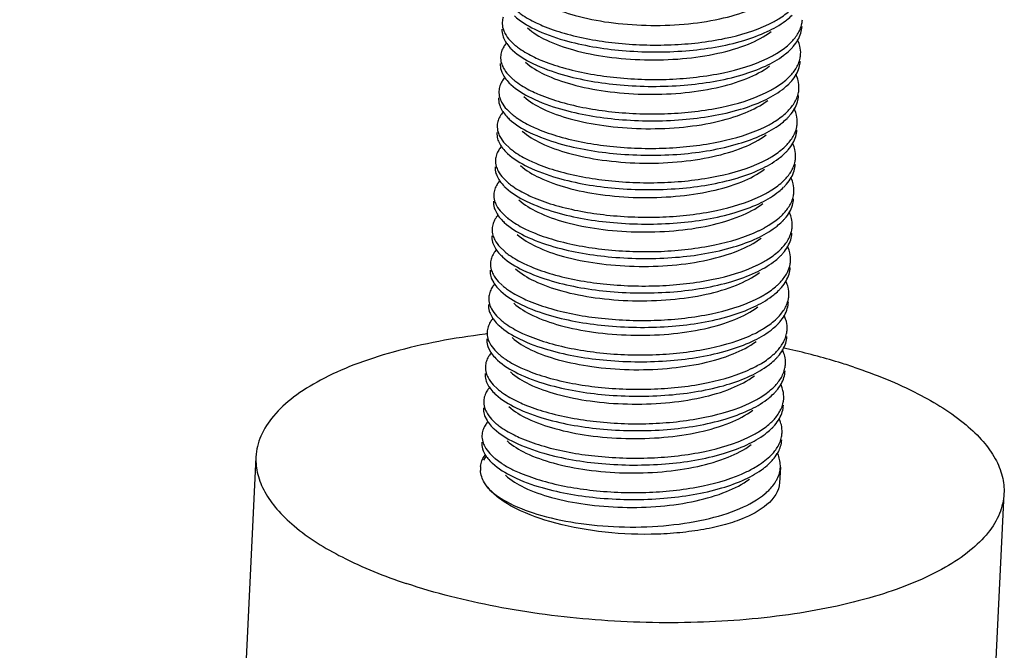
# Model space of a CAD drawing. Header units: millimetres. Extents: x -24622 to 2009, y -1603 to 2074.
# Tile 101 of 256: x -1471 to -1458, y 1055 to 1063. Entities that reach past the tile are written whole.
import ezdxf

# ---------------------------------------------------------------- set-up
doc = ezdxf.new("R2010")
doc.units = ezdxf.units.MM
doc.layers.add('02___PRT_ALL_AXES', color=7, linetype='Continuous')

msp = doc.modelspace()

# ---------------------------------------------------------------- linework, layer by layer
at = {"color": 7, "linetype": 'Continuous'}
for p, q in [((-1464.636, 1063.033), (-1464.609, 1062.979)), ((-1464.548, 1062.998), (-1464.489, 1062.941)), ((-1460.688, 1062.955), (-1460.709, 1063.007)), ((-1464.658, 1062.573), (-1464.631, 1062.519)), ((-1460.711, 1062.496), (-1460.731, 1062.548)), ((-1464.57, 1062.538), (-1464.511, 1062.481)), ((-1464.681, 1062.113), (-1464.654, 1062.06)), ((-1464.593, 1062.078), (-1464.534, 1062.022)), ((-1460.733, 1062.036), (-1460.754, 1062.088)), ((-1464.704, 1061.654), (-1464.676, 1061.6)), ((-1460.756, 1061.577), (-1460.776, 1061.628)), ((-1464.615, 1061.619), (-1464.556, 1061.562)), ((-1464.726, 1061.194), (-1464.699, 1061.141)), ((-1464.638, 1061.159), (-1464.579, 1061.103)), ((-1460.778, 1061.117), (-1460.799, 1061.169)), ((-1464.749, 1060.734), (-1464.721, 1060.681)), ((-1460.801, 1060.657), (-1460.822, 1060.709)), ((-1464.66, 1060.699), (-1464.601, 1060.643)), ((-1464.771, 1060.275), (-1464.744, 1060.221)), ((-1464.683, 1060.24), (-1464.624, 1060.183)), ((-1460.823, 1060.198), (-1460.844, 1060.249)), ((-1464.794, 1059.815), (-1464.766, 1059.762)), ((-1460.846, 1059.738), (-1460.867, 1059.79)), ((-1464.705, 1059.78), (-1464.647, 1059.724)), ((-1464.816, 1059.356), (-1464.789, 1059.302)), ((-1464.728, 1059.321), (-1464.669, 1059.264)), ((-1460.869, 1059.278), (-1460.889, 1059.33)), ((-1464.839, 1058.896), (-1464.811, 1058.842)), ((-1460.891, 1058.819), (-1460.912, 1058.87)), ((-1464.751, 1058.861), (-1464.692, 1058.804)), ((-1464.861, 1058.436), (-1464.834, 1058.383)), ((-1464.773, 1058.401), (-1464.714, 1058.345)), ((-1460.914, 1058.359), (-1460.934, 1058.411)), ((-1464.884, 1057.977), (-1464.856, 1057.923)), ((-1460.936, 1057.9), (-1460.957, 1057.951)), ((-1464.796, 1057.942), (-1464.737, 1057.885)), ((-1464.906, 1057.517), (-1464.879, 1057.464)), ((-1464.881, 1057.43), (-1464.904, 1057.396)), ((-1464.818, 1057.482), (-1464.759, 1057.425)), ((-1464.747, 1057.415), (-1464.668, 1057.357))]:
    msp.add_line(p, q, dxfattribs=at)
for centre, radius, start, end in [((-1461.793, 1064.673), 1.617, 295.6486, 298.4696), ((-1461.015, 1063.293), 0.37, 349.088, 357.1835), ((-1464.281, 1062.695), 0.414, 139.821, 144.6456), ((-1461.342, 1063.515), 0.77, 312.0888, 315.9431), ((-1464.051, 1063.37), 0.684, 224.8372, 227.3741), ((-1463.961, 1063.558), 0.812, 229.4182, 230.5251), ((-1461.318, 1063.394), 0.73, 314.6681, 316.2816), ((-1461.038, 1062.833), 0.37, 349.088, 357.1835), ((-1461.815, 1064.213), 1.617, 295.6486, 298.4696), ((-1464.303, 1062.235), 0.414, 139.821, 144.6456), ((-1464.073, 1062.911), 0.684, 224.8372, 227.3741), ((-1463.983, 1063.098), 0.812, 229.4182, 230.5251), ((-1461.365, 1063.055), 0.77, 312.0888, 315.9431), ((-1461.341, 1062.935), 0.73, 314.6681, 316.2816), ((-1461.838, 1063.754), 1.617, 295.6486, 298.4696), ((-1461.06, 1062.374), 0.37, 349.088, 357.1835), ((-1464.326, 1061.775), 0.414, 139.821, 144.6456), ((-1464.006, 1062.639), 0.812, 229.4182, 230.5251), ((-1461.387, 1062.595), 0.77, 312.0888, 315.9431), ((-1464.096, 1062.451), 0.684, 224.8372, 227.3741), ((-1461.363, 1062.475), 0.73, 314.6681, 316.2816), ((-1461.083, 1061.914), 0.37, 349.088, 357.1835), ((-1461.86, 1063.294), 1.617, 295.6486, 298.4696), ((-1464.349, 1061.316), 0.414, 139.821, 144.6456), ((-1464.118, 1061.991), 0.684, 224.8372, 227.3741), ((-1464.028, 1062.179), 0.812, 229.4182, 230.5251), ((-1461.41, 1062.136), 0.77, 312.0888, 315.9431), ((-1461.386, 1062.016), 0.73, 314.6681, 316.2816), ((-1461.883, 1062.835), 1.617, 295.6486, 298.4696), ((-1461.105, 1061.454), 0.37, 349.088, 357.1835), ((-1464.371, 1060.856), 0.414, 139.821, 144.6456), ((-1464.051, 1061.719), 0.812, 229.4182, 230.5251), ((-1461.432, 1061.676), 0.77, 312.0888, 315.9431), ((-1464.141, 1061.532), 0.684, 224.8372, 227.3741), ((-1461.408, 1061.556), 0.73, 314.6681, 316.2816), ((-1461.128, 1060.995), 0.37, 349.088, 357.1835), ((-1461.905, 1062.375), 1.617, 295.6486, 298.4696), ((-1464.394, 1060.397), 0.414, 139.821, 144.6456), ((-1464.163, 1061.072), 0.684, 224.8372, 227.3741), ((-1464.073, 1061.26), 0.812, 229.4182, 230.5251), ((-1461.455, 1061.216), 0.77, 312.0888, 315.9431), ((-1461.431, 1061.096), 0.73, 314.6681, 316.2816), ((-1461.928, 1061.915), 1.617, 295.6486, 298.4696), ((-1461.15, 1060.535), 0.37, 349.088, 357.1835), ((-1464.416, 1059.937), 0.414, 139.821, 144.6456), ((-1464.096, 1060.8), 0.812, 229.4182, 230.5251), ((-1461.477, 1060.757), 0.77, 312.0888, 315.9431), ((-1464.186, 1060.613), 0.684, 224.8372, 227.3741), ((-1461.453, 1060.637), 0.73, 314.6681, 316.2816), ((-1461.173, 1060.076), 0.37, 349.088, 357.1835), ((-1461.95, 1061.456), 1.617, 295.6486, 298.4696), ((-1464.439, 1059.477), 0.414, 139.821, 144.6456), ((-1464.208, 1060.153), 0.684, 224.8372, 227.3741), ((-1464.118, 1060.34), 0.812, 229.4182, 230.5251), ((-1461.5, 1060.297), 0.77, 312.0888, 315.9431), ((-1461.476, 1060.177), 0.73, 314.6681, 316.2816), ((-1461.973, 1060.996), 1.617, 295.6486, 298.4696), ((-1461.195, 1059.616), 0.37, 349.088, 357.1835), ((-1464.461, 1059.018), 0.414, 139.821, 144.6456), ((-1464.141, 1059.881), 0.812, 229.4182, 230.5251), ((-1461.522, 1059.838), 0.77, 312.0888, 315.9431), ((-1464.231, 1059.693), 0.684, 224.8372, 227.3741), ((-1461.498, 1059.717), 0.73, 314.6681, 316.2816), ((-1461.218, 1059.156), 0.37, 349.088, 357.1835), ((-1461.995, 1060.536), 1.617, 295.6486, 298.4696), ((-1464.484, 1058.558), 0.414, 139.821, 144.6456), ((-1464.253, 1059.234), 0.684, 224.8372, 227.3741), ((-1464.163, 1059.421), 0.812, 229.4182, 230.5251), ((-1461.545, 1059.378), 0.77, 312.0888, 315.9431), ((-1461.521, 1059.258), 0.73, 314.6681, 316.2816), ((-1462.018, 1060.077), 1.617, 295.6486, 298.4696), ((-1461.24, 1058.697), 0.37, 349.088, 357.1835), ((-1464.506, 1058.098), 0.414, 139.821, 144.6456), ((-1464.186, 1058.961), 0.812, 229.4182, 230.5251), ((-1461.567, 1058.918), 0.77, 312.0888, 315.9431), ((-1464.276, 1058.774), 0.684, 224.8372, 227.3741), ((-1461.544, 1058.798), 0.73, 314.6681, 316.2816), ((-1461.263, 1058.237), 0.37, 349.088, 357.1835), ((-1462.041, 1059.617), 1.617, 295.6486, 298.4696), ((-1464.529, 1057.639), 0.414, 139.821, 144.6456), ((-1464.298, 1058.314), 0.684, 224.8372, 227.3741), ((-1464.208, 1058.502), 0.812, 229.4182, 230.5251), ((-1461.59, 1058.459), 0.77, 312.0888, 315.9431), ((-1461.566, 1058.338), 0.73, 314.6681, 316.2816), ((-1462.063, 1059.158), 1.617, 295.6486, 298.4696), ((-1461.286, 1057.777), 0.37, 349.088, 357.1835), ((-1464.539, 1057.169), 0.431, 138.7612, 142.6624), ((-1464.231, 1058.042), 0.812, 229.4182, 230.5251), ((-1464.639, 1057.274), 0.305, 173.2364, 183.1176), ((-1464.338, 1057.837), 0.659, 223.0546, 227.4166), ((-1461.313, 1057.319), 0.375, 345.0682, 357.0942), ((-1462.086, 1058.698), 1.617, 295.6486, 298.4696)]:
    msp.add_arc(centre, radius, start, end, dxfattribs=at)
for points, start_tangent, end_tangent in [([(-1464.295, 1063.627), (-1464.043, 1063.464), (-1463.678, 1063.331), (-1463.229, 1063.24), (-1462.732, 1063.2), (-1462.225, 1063.215), (-1461.749, 1063.286), (-1461.343, 1063.409), (-1461.037, 1063.577)], (0.735477, -0.677549), (0.798212, 0.602377)), ([(-1464.454, 1063.391), (-1464.4, 1063.349), (-1464.199, 1063.233)], (0.771848, -0.635807), (0.902338, -0.43103)), ([(-1461.022, 1063.252), (-1460.96, 1063.288), (-1460.804, 1063.403)], (0.878776, 0.477234), (0.741573, 0.670872)), ([(-1464.652, 1063.241), (-1464.642, 1063.154), (-1464.631, 1063.124)], (-0.048761, -0.99881), (0.37737, -0.926062)), ([(-1464.639, 1063.31), (-1464.652, 1063.241)], (-0.31537, -0.948969), (-0.048761, -0.99881)), ([(-1464.491, 1063.327), (-1464.219, 1063.149), (-1463.828, 1063.002)], (0.735524, -0.677498), (0.961024, -0.276464)), ([(-1464.199, 1063.233), (-1464.114, 1063.195), (-1463.824, 1063.094)], (0.902338, -0.43103), (0.961024, -0.276464)), ([(-1463.828, 1063.002), (-1463.053, 1062.864), (-1462.202, 1062.86), (-1461.428, 1062.998), (-1461.115, 1063.116), (-1460.871, 1063.259)], (0.961024, -0.276464), (0.798461, 0.602046)), ([(-1463.824, 1063.094), (-1463.146, 1062.965), (-1462.395, 1062.94), (-1461.677, 1063.026), (-1461.093, 1063.216)], (0.961024, -0.276464), (0.901202, 0.4334)), ([(-1460.871, 1063.259), (-1460.847, 1063.278), (-1460.783, 1063.335)], (0.798461, 0.602046), (0.711096, 0.703095)), ([(-1460.676, 1063.145), (-1460.652, 1063.223)], (0.385657, 0.922642), (0.18914, 0.98195)), ([(-1464.657, 1063.149), (-1464.646, 1063.062), (-1464.636, 1063.033)], (-0.048761, -0.99881), (0.37737, -0.926062)), ([(-1464.631, 1063.124), (-1464.616, 1063.092), (-1464.548, 1062.998)], (0.37737, -0.926062), (0.676472, -0.736469)), ([(-1464.317, 1063.167), (-1464.066, 1063.004), (-1463.701, 1062.871), (-1463.252, 1062.78), (-1462.754, 1062.74), (-1462.247, 1062.755), (-1461.772, 1062.826), (-1461.365, 1062.95), (-1461.06, 1063.117)], (0.735477, -0.677549), (0.798212, 0.602377)), ([(-1460.789, 1062.979), (-1460.753, 1063.02), (-1460.676, 1063.145)], (0.694786, 0.719217), (0.385657, 0.922642)), ([(-1460.704, 1063.004), (-1460.666, 1063.095)], (0.493567, 0.869708), (0.28417, 0.958774)), ([(-1460.666, 1063.095), (-1460.65, 1063.183)], (0.28417, 0.958774), (0.048797, 0.998809)), ([(-1464.609, 1062.979), (-1464.593, 1062.956), (-1464.535, 1062.888)], (0.526052, -0.850452), (0.704812, -0.709394)), ([(-1461.045, 1062.792), (-1460.983, 1062.828), (-1460.826, 1062.943)], (0.878776, 0.477234), (0.741573, 0.670872)), ([(-1460.791, 1062.89), (-1460.766, 1062.918), (-1460.704, 1063.004)], (0.691016, 0.72284), (0.493567, 0.869708)), ([(-1460.668, 1062.815), (-1460.678, 1062.92), (-1460.688, 1062.955)], (0.048797, 0.998809), (-0.313223, 0.94968)), ([(-1464.662, 1062.85), (-1464.675, 1062.781)], (-0.31537, -0.948969), (-0.048761, -0.99881)), ([(-1464.618, 1062.934), (-1464.632, 1062.914), (-1464.662, 1062.85)], (-0.577811, -0.816171), (-0.31537, -0.948969)), ([(-1464.514, 1062.867), (-1464.242, 1062.689), (-1463.851, 1062.543)], (0.735524, -0.677498), (0.961024, -0.276464)), ([(-1464.477, 1062.931), (-1464.423, 1062.89), (-1464.221, 1062.773)], (0.771848, -0.635807), (0.902338, -0.43103)), ([(-1460.894, 1062.799), (-1460.87, 1062.818), (-1460.805, 1062.875)], (0.798461, 0.602046), (0.711096, 0.703095)), ([(-1464.679, 1062.689), (-1464.669, 1062.602), (-1464.658, 1062.573)], (-0.048761, -0.99881), (0.37737, -0.926062)), ([(-1464.675, 1062.781), (-1464.664, 1062.694), (-1464.654, 1062.665)], (-0.048761, -0.99881), (0.37737, -0.926062)), ([(-1464.34, 1062.707), (-1464.088, 1062.545), (-1463.724, 1062.412), (-1463.274, 1062.321), (-1462.777, 1062.28), (-1462.27, 1062.296), (-1461.794, 1062.367), (-1461.388, 1062.49), (-1461.082, 1062.657)], (0.735477, -0.677549), (0.798212, 0.602377)), ([(-1464.221, 1062.773), (-1464.136, 1062.736), (-1463.846, 1062.635)], (0.902338, -0.43103), (0.961024, -0.276464)), ([(-1463.851, 1062.543), (-1463.076, 1062.404), (-1462.224, 1062.401), (-1461.451, 1062.539), (-1461.138, 1062.656), (-1460.894, 1062.799)], (0.961024, -0.276464), (0.798461, 0.602046)), ([(-1463.846, 1062.635), (-1463.169, 1062.506), (-1462.418, 1062.48), (-1461.7, 1062.567), (-1461.115, 1062.756)], (0.961024, -0.276464), (0.901202, 0.4334)), ([(-1460.811, 1062.52), (-1460.776, 1062.56), (-1460.698, 1062.686)], (0.694786, 0.719217), (0.385657, 0.922642)), ([(-1460.698, 1062.686), (-1460.675, 1062.763)], (0.385657, 0.922642), (0.18914, 0.98195)), ([(-1460.688, 1062.635), (-1460.673, 1062.723)], (0.28417, 0.958774), (0.048797, 0.998809)), ([(-1464.654, 1062.665), (-1464.639, 1062.633), (-1464.57, 1062.538)], (0.37737, -0.926062), (0.676472, -0.736469)), ([(-1460.727, 1062.545), (-1460.688, 1062.635)], (0.493567, 0.869708), (0.28417, 0.958774)), ([(-1464.641, 1062.475), (-1464.655, 1062.454), (-1464.684, 1062.391)], (-0.577811, -0.816171), (-0.31537, -0.948969)), ([(-1464.631, 1062.519), (-1464.616, 1062.497), (-1464.558, 1062.429)], (0.526052, -0.850452), (0.704812, -0.709394)), ([(-1464.499, 1062.471), (-1464.445, 1062.43), (-1464.244, 1062.314)], (0.771848, -0.635807), (0.902338, -0.43103)), ([(-1461.067, 1062.333), (-1461.005, 1062.368), (-1460.849, 1062.484)], (0.878776, 0.477234), (0.741573, 0.670872)), ([(-1460.916, 1062.34), (-1460.893, 1062.358), (-1460.828, 1062.416)], (0.798461, 0.602046), (0.711096, 0.703095)), ([(-1460.813, 1062.431), (-1460.788, 1062.458), (-1460.727, 1062.545)], (0.691016, 0.72284), (0.493567, 0.869708)), ([(-1460.691, 1062.356), (-1460.701, 1062.461), (-1460.711, 1062.496)], (0.048797, 0.998809), (-0.313223, 0.94968)), ([(-1464.697, 1062.322), (-1464.687, 1062.234), (-1464.676, 1062.205)], (-0.048761, -0.99881), (0.37737, -0.926062)), ([(-1464.684, 1062.391), (-1464.697, 1062.322)], (-0.31537, -0.948969), (-0.048761, -0.99881)), ([(-1464.536, 1062.408), (-1464.264, 1062.23), (-1463.874, 1062.083)], (0.735524, -0.677498), (0.961024, -0.276464)), ([(-1464.244, 1062.314), (-1464.159, 1062.276), (-1463.869, 1062.175)], (0.902338, -0.43103), (0.961024, -0.276464)), ([(-1463.874, 1062.083), (-1463.098, 1061.944), (-1462.247, 1061.941), (-1461.473, 1062.079), (-1461.16, 1062.196), (-1460.916, 1062.34)], (0.961024, -0.276464), (0.798461, 0.602046)), ([(-1463.869, 1062.175), (-1463.191, 1062.046), (-1462.441, 1062.021), (-1461.722, 1062.107), (-1461.138, 1062.297)], (0.961024, -0.276464), (0.901202, 0.4334)), ([(-1460.721, 1062.226), (-1460.697, 1062.304)], (0.385657, 0.922642), (0.18914, 0.98195)), ([(-1464.702, 1062.23), (-1464.691, 1062.142), (-1464.681, 1062.113)], (-0.048761, -0.99881), (0.37737, -0.926062)), ([(-1464.676, 1062.205), (-1464.661, 1062.173), (-1464.593, 1062.078)], (0.37737, -0.926062), (0.676472, -0.736469)), ([(-1464.363, 1062.248), (-1464.111, 1062.085), (-1463.746, 1061.952), (-1463.297, 1061.861), (-1462.799, 1061.821), (-1462.292, 1061.836), (-1461.817, 1061.907), (-1461.41, 1062.031), (-1461.105, 1062.198)], (0.735477, -0.677549), (0.798207, 0.602384)), ([(-1460.834, 1062.06), (-1460.798, 1062.1), (-1460.721, 1062.226)], (0.694786, 0.719217), (0.385657, 0.922642)), ([(-1460.749, 1062.085), (-1460.711, 1062.176)], (0.493567, 0.869708), (0.28417, 0.958774)), ([(-1460.711, 1062.176), (-1460.696, 1062.264)], (0.28417, 0.958774), (0.048797, 0.998809)), ([(-1464.654, 1062.06), (-1464.638, 1062.037), (-1464.581, 1061.969)], (0.526052, -0.850452), (0.704812, -0.709394)), ([(-1461.09, 1061.873), (-1461.028, 1061.909), (-1460.871, 1062.024)], (0.878776, 0.477234), (0.741573, 0.670872)), ([(-1460.836, 1061.971), (-1460.811, 1061.999), (-1460.749, 1062.085)], (0.691016, 0.72284), (0.493567, 0.869708)), ([(-1460.714, 1061.896), (-1460.723, 1062.001), (-1460.733, 1062.036)], (0.048797, 0.998809), (-0.313223, 0.94968)), ([(-1464.707, 1061.931), (-1464.72, 1061.862)], (-0.31537, -0.948969), (-0.048761, -0.99881)), ([(-1464.664, 1062.015), (-1464.677, 1061.994), (-1464.707, 1061.931)], (-0.577811, -0.816171), (-0.31537, -0.948969)), ([(-1464.559, 1061.948), (-1464.287, 1061.77), (-1463.896, 1061.623)], (0.735524, -0.677498), (0.961024, -0.276464)), ([(-1464.522, 1062.012), (-1464.468, 1061.971), (-1464.266, 1061.854)], (0.771848, -0.635807), (0.902338, -0.43103)), ([(-1460.939, 1061.88), (-1460.915, 1061.899), (-1460.85, 1061.956)], (0.798461, 0.602046), (0.711096, 0.703095)), ([(-1464.724, 1061.77), (-1464.714, 1061.683), (-1464.704, 1061.654)], (-0.048761, -0.99881), (0.37737, -0.926062)), ([(-1464.72, 1061.862), (-1464.709, 1061.775), (-1464.699, 1061.746)], (-0.048761, -0.99881), (0.37737, -0.926062)), ([(-1464.385, 1061.788), (-1464.133, 1061.626), (-1463.769, 1061.493), (-1463.319, 1061.401), (-1462.822, 1061.361), (-1462.315, 1061.376), (-1461.839, 1061.448), (-1461.433, 1061.571), (-1461.127, 1061.738)], (0.735477, -0.677549), (0.798212, 0.602377)), ([(-1464.266, 1061.854), (-1464.182, 1061.816), (-1463.892, 1061.715)], (0.902338, -0.43103), (0.961024, -0.276464)), ([(-1463.896, 1061.623), (-1463.121, 1061.485), (-1462.269, 1061.481), (-1461.496, 1061.62), (-1461.183, 1061.737), (-1460.939, 1061.88)], (0.961024, -0.276464), (0.798461, 0.602046)), ([(-1463.892, 1061.715), (-1463.214, 1061.586), (-1462.463, 1061.561), (-1461.745, 1061.648), (-1461.161, 1061.837)], (0.961024, -0.276464), (0.901202, 0.4334)), ([(-1460.857, 1061.6), (-1460.821, 1061.641), (-1460.743, 1061.766)], (0.694786, 0.719217), (0.385657, 0.922642)), ([(-1460.743, 1061.766), (-1460.72, 1061.844)], (0.385657, 0.922642), (0.18914, 0.98195)), ([(-1460.733, 1061.716), (-1460.718, 1061.804)], (0.28417, 0.958774), (0.048797, 0.998809)), ([(-1464.699, 1061.746), (-1464.684, 1061.714), (-1464.615, 1061.619)], (0.37737, -0.926062), (0.676472, -0.736469)), ([(-1460.772, 1061.626), (-1460.733, 1061.716)], (0.493567, 0.869708), (0.28417, 0.958774)), ([(-1464.686, 1061.555), (-1464.7, 1061.535), (-1464.729, 1061.471)], (-0.577811, -0.816171), (-0.31537, -0.948969)), ([(-1464.676, 1061.6), (-1464.661, 1061.577), (-1464.603, 1061.509)], (0.526052, -0.850452), (0.704812, -0.709394)), ([(-1464.544, 1061.552), (-1464.49, 1061.511), (-1464.289, 1061.395)], (0.771848, -0.635807), (0.902338, -0.43103)), ([(-1461.112, 1061.414), (-1461.05, 1061.449), (-1460.894, 1061.565)], (0.878776, 0.477234), (0.741573, 0.670872)), ([(-1460.962, 1061.42), (-1460.938, 1061.439), (-1460.873, 1061.497)], (0.798461, 0.602046), (0.711096, 0.703095)), ([(-1460.858, 1061.511), (-1460.833, 1061.539), (-1460.772, 1061.626)], (0.691016, 0.72284), (0.493567, 0.869708)), ([(-1460.736, 1061.436), (-1460.746, 1061.541), (-1460.756, 1061.577)], (0.048797, 0.998809), (-0.313223, 0.94968)), ([(-1464.743, 1061.402), (-1464.732, 1061.315), (-1464.722, 1061.286)], (-0.048761, -0.99881), (0.37737, -0.926062)), ([(-1464.729, 1061.471), (-1464.743, 1061.402)], (-0.31537, -0.948969), (-0.048761, -0.99881)), ([(-1464.581, 1061.488), (-1464.309, 1061.311), (-1463.919, 1061.164)], (0.735524, -0.677498), (0.961024, -0.276464)), ([(-1464.289, 1061.395), (-1464.204, 1061.357), (-1463.914, 1061.256)], (0.902338, -0.43103), (0.961024, -0.276464)), ([(-1463.919, 1061.164), (-1463.143, 1061.025), (-1462.292, 1061.022), (-1461.518, 1061.16), (-1461.205, 1061.277), (-1460.962, 1061.42)], (0.961024, -0.276464), (0.798461, 0.602046)), ([(-1463.914, 1061.256), (-1463.236, 1061.127), (-1462.486, 1061.102), (-1461.767, 1061.188), (-1461.183, 1061.377)], (0.961024, -0.276464), (0.901202, 0.4334)), ([(-1460.766, 1061.307), (-1460.742, 1061.384)], (0.385657, 0.922642), (0.18914, 0.98195)), ([(-1464.747, 1061.31), (-1464.736, 1061.223), (-1464.726, 1061.194)], (-0.048761, -0.99881), (0.37737, -0.926062)), ([(-1464.722, 1061.286), (-1464.707, 1061.254), (-1464.638, 1061.159)], (0.37737, -0.926062), (0.676472, -0.736469)), ([(-1464.408, 1061.328), (-1464.156, 1061.166), (-1463.791, 1061.033), (-1463.342, 1060.942), (-1462.844, 1060.901), (-1462.337, 1060.917), (-1461.862, 1060.988), (-1461.455, 1061.111), (-1461.15, 1061.278)], (0.735477, -0.677549), (0.798212, 0.602377)), ([(-1460.879, 1061.141), (-1460.843, 1061.181), (-1460.766, 1061.307)], (0.694786, 0.719217), (0.385657, 0.922642)), ([(-1460.795, 1061.166), (-1460.756, 1061.256)], (0.493567, 0.869708), (0.28417, 0.958774)), ([(-1460.756, 1061.256), (-1460.741, 1061.344)], (0.28417, 0.958774), (0.048797, 0.998809)), ([(-1464.699, 1061.141), (-1464.683, 1061.118), (-1464.626, 1061.05)], (0.526052, -0.850452), (0.704812, -0.709394)), ([(-1461.135, 1060.954), (-1461.073, 1060.99), (-1460.916, 1061.105)], (0.878776, 0.477234), (0.741573, 0.670872)), ([(-1460.881, 1061.052), (-1460.856, 1061.08), (-1460.795, 1061.166)], (0.691016, 0.72284), (0.493567, 0.869708)), ([(-1460.759, 1060.977), (-1460.768, 1061.082), (-1460.778, 1061.117)], (0.048797, 0.998809), (-0.313223, 0.94968)), ([(-1464.752, 1061.012), (-1464.765, 1060.943)], (-0.31537, -0.948969), (-0.048761, -0.99881)), ([(-1464.709, 1061.096), (-1464.722, 1061.075), (-1464.752, 1061.012)], (-0.577811, -0.816171), (-0.31537, -0.948969)), ([(-1464.604, 1061.029), (-1464.332, 1060.851), (-1463.941, 1060.704)], (0.735524, -0.677498), (0.961024, -0.276464)), ([(-1464.567, 1061.092), (-1464.513, 1061.051), (-1464.311, 1060.935)], (0.771848, -0.635807), (0.902338, -0.43103)), ([(-1460.984, 1060.961), (-1460.96, 1060.979), (-1460.895, 1061.037)], (0.798461, 0.602046), (0.711096, 0.703095)), ([(-1464.77, 1060.851), (-1464.759, 1060.764), (-1464.749, 1060.734)], (-0.048761, -0.99881), (0.37737, -0.926062)), ([(-1464.765, 1060.943), (-1464.754, 1060.855), (-1464.744, 1060.826)], (-0.048761, -0.99881), (0.37737, -0.926062)), ([(-1464.43, 1060.869), (-1464.179, 1060.706), (-1463.814, 1060.573), (-1463.365, 1060.482), (-1462.867, 1060.442), (-1462.36, 1060.457), (-1461.884, 1060.528), (-1461.478, 1060.652), (-1461.172, 1060.819)], (0.735477, -0.677549), (0.798212, 0.602377)), ([(-1464.311, 1060.935), (-1464.227, 1060.897), (-1463.937, 1060.796)], (0.902338, -0.43103), (0.961024, -0.276464)), ([(-1463.941, 1060.704), (-1463.166, 1060.565), (-1462.315, 1060.562), (-1461.541, 1060.7), (-1461.228, 1060.817), (-1460.984, 1060.961)], (0.961024, -0.276464), (0.798461, 0.602046)), ([(-1463.937, 1060.796), (-1463.259, 1060.667), (-1462.508, 1060.642), (-1461.79, 1060.728), (-1461.206, 1060.918)], (0.961024, -0.276464), (0.901202, 0.4334)), ([(-1460.902, 1060.681), (-1460.866, 1060.722), (-1460.788, 1060.847)], (0.694786, 0.719217), (0.385657, 0.922642)), ([(-1460.788, 1060.847), (-1460.765, 1060.925)], (0.385657, 0.922642), (0.18914, 0.98195)), ([(-1460.778, 1060.797), (-1460.763, 1060.885)], (0.28417, 0.958774), (0.048797, 0.998809)), ([(-1464.744, 1060.826), (-1464.729, 1060.794), (-1464.66, 1060.699)], (0.37737, -0.926062), (0.676472, -0.736469)), ([(-1460.817, 1060.706), (-1460.778, 1060.797)], (0.493567, 0.869708), (0.28417, 0.958774)), ([(-1464.731, 1060.636), (-1464.745, 1060.615), (-1464.775, 1060.552)], (-0.577811, -0.816171), (-0.31537, -0.948969)), ([(-1464.721, 1060.681), (-1464.706, 1060.658), (-1464.648, 1060.59)], (0.526052, -0.850452), (0.704812, -0.709394)), ([(-1464.589, 1060.633), (-1464.535, 1060.592), (-1464.334, 1060.475)], (0.771848, -0.635807), (0.902338, -0.43103)), ([(-1461.157, 1060.494), (-1461.095, 1060.53), (-1460.939, 1060.645)], (0.878776, 0.477234), (0.741573, 0.670872)), ([(-1461.007, 1060.501), (-1460.983, 1060.52), (-1460.918, 1060.577)], (0.798461, 0.602046), (0.711096, 0.703095)), ([(-1460.904, 1060.592), (-1460.878, 1060.62), (-1460.817, 1060.706)], (0.691016, 0.72284), (0.493567, 0.869708)), ([(-1460.781, 1060.517), (-1460.791, 1060.622), (-1460.801, 1060.657)], (0.048797, 0.998809), (-0.313223, 0.94968)), ([(-1464.788, 1060.483), (-1464.777, 1060.396), (-1464.767, 1060.367)], (-0.048761, -0.99881), (0.37737, -0.926062)), ([(-1464.775, 1060.552), (-1464.788, 1060.483)], (-0.31537, -0.948969), (-0.048761, -0.99881)), ([(-1464.626, 1060.569), (-1464.355, 1060.391), (-1463.964, 1060.244)], (0.735524, -0.677498), (0.961024, -0.276464)), ([(-1464.334, 1060.475), (-1464.249, 1060.437), (-1463.959, 1060.336)], (0.902338, -0.43103), (0.961024, -0.276464)), ([(-1463.964, 1060.244), (-1463.188, 1060.106), (-1462.337, 1060.102), (-1461.563, 1060.241), (-1461.25, 1060.358), (-1461.007, 1060.501)], (0.961024, -0.276464), (0.798461, 0.602046)), ([(-1463.959, 1060.336), (-1463.282, 1060.207), (-1462.531, 1060.182), (-1461.812, 1060.269), (-1461.228, 1060.458)], (0.961024, -0.276464), (0.901202, 0.4334)), ([(-1460.811, 1060.388), (-1460.787, 1060.465)], (0.385657, 0.922642), (0.18914, 0.98195)), ([(-1464.792, 1060.391), (-1464.781, 1060.304), (-1464.771, 1060.275)], (-0.048761, -0.99881), (0.37737, -0.926062)), ([(-1464.767, 1060.367), (-1464.752, 1060.335), (-1464.683, 1060.24)], (0.37737, -0.926062), (0.676472, -0.736469)), ([(-1464.453, 1060.409), (-1464.201, 1060.247), (-1463.836, 1060.114), (-1463.387, 1060.023), (-1462.889, 1059.982), (-1462.383, 1059.997), (-1461.907, 1060.069), (-1461.5, 1060.192), (-1461.195, 1060.359)], (0.735477, -0.677549), (0.798207, 0.602384)), ([(-1460.924, 1060.222), (-1460.888, 1060.262), (-1460.811, 1060.388)], (0.694786, 0.719217), (0.385657, 0.922642)), ([(-1460.84, 1060.247), (-1460.801, 1060.337)], (0.493567, 0.869708), (0.28417, 0.958774)), ([(-1460.801, 1060.337), (-1460.786, 1060.425)], (0.28417, 0.958774), (0.048797, 0.998809)), ([(-1464.744, 1060.221), (-1464.728, 1060.198), (-1464.671, 1060.13)], (0.526052, -0.850452), (0.704812, -0.709394)), ([(-1461.18, 1060.035), (-1461.118, 1060.07), (-1460.961, 1060.186)], (0.878776, 0.477234), (0.741573, 0.670872)), ([(-1460.926, 1060.132), (-1460.901, 1060.16), (-1460.84, 1060.247)], (0.691016, 0.72284), (0.493567, 0.869708)), ([(-1460.804, 1060.057), (-1460.814, 1060.163), (-1460.823, 1060.198)], (0.048797, 0.998809), (-0.313223, 0.94968)), ([(-1464.797, 1060.093), (-1464.81, 1060.023)], (-0.31537, -0.948969), (-0.048761, -0.99881)), ([(-1464.754, 1060.176), (-1464.767, 1060.156), (-1464.797, 1060.093)], (-0.577811, -0.816171), (-0.31537, -0.948969)), ([(-1464.649, 1060.109), (-1464.377, 1059.932), (-1463.986, 1059.785)], (0.735524, -0.677498), (0.961024, -0.276464)), ([(-1464.612, 1060.173), (-1464.558, 1060.132), (-1464.356, 1060.016)], (0.771848, -0.635807), (0.902338, -0.43103)), ([(-1461.029, 1060.042), (-1461.005, 1060.06), (-1460.94, 1060.118)], (0.798461, 0.602046), (0.711096, 0.703095)), ([(-1464.815, 1059.932), (-1464.804, 1059.844), (-1464.794, 1059.815)], (-0.048761, -0.99881), (0.37737, -0.926062)), ([(-1464.81, 1060.023), (-1464.799, 1059.936), (-1464.789, 1059.907)], (-0.048761, -0.99881), (0.37737, -0.926062)), ([(-1464.475, 1059.95), (-1464.224, 1059.787), (-1463.859, 1059.654), (-1463.41, 1059.563), (-1462.912, 1059.523), (-1462.405, 1059.538), (-1461.929, 1059.609), (-1461.523, 1059.732), (-1461.217, 1059.9)], (0.735477, -0.677549), (0.798212, 0.602377)), ([(-1464.356, 1060.016), (-1464.272, 1059.978), (-1463.982, 1059.877)], (0.902338, -0.43103), (0.961024, -0.276464)), ([(-1463.986, 1059.785), (-1463.211, 1059.646), (-1462.36, 1059.643), (-1461.586, 1059.781), (-1461.273, 1059.898), (-1461.029, 1060.042)], (0.961024, -0.276464), (0.798461, 0.602046)), ([(-1463.982, 1059.877), (-1463.304, 1059.748), (-1462.553, 1059.723), (-1461.835, 1059.809), (-1461.251, 1059.998)], (0.961024, -0.276464), (0.901202, 0.4334)), ([(-1460.947, 1059.762), (-1460.911, 1059.802), (-1460.834, 1059.928)], (0.694786, 0.719217), (0.385657, 0.922642)), ([(-1460.834, 1059.928), (-1460.81, 1060.006)], (0.385657, 0.922642), (0.18914, 0.98195)), ([(-1460.823, 1059.877), (-1460.808, 1059.965)], (0.28417, 0.958774), (0.048797, 0.998809)), ([(-1464.789, 1059.907), (-1464.774, 1059.875), (-1464.705, 1059.78)], (0.37737, -0.926062), (0.676472, -0.736469)), ([(-1460.949, 1059.673), (-1460.923, 1059.701), (-1460.862, 1059.787)], (0.691016, 0.72284), (0.493567, 0.869708)), ([(-1460.862, 1059.787), (-1460.823, 1059.877)], (0.493567, 0.869708), (0.28417, 0.958774)), ([(-1464.776, 1059.717), (-1464.79, 1059.696), (-1464.82, 1059.633)], (-0.577811, -0.816171), (-0.31537, -0.948969)), ([(-1464.766, 1059.762), (-1464.751, 1059.739), (-1464.693, 1059.671)], (0.526052, -0.850452), (0.704812, -0.709394)), ([(-1464.635, 1059.714), (-1464.581, 1059.672), (-1464.379, 1059.556)], (0.771848, -0.635807), (0.902338, -0.43103)), ([(-1461.202, 1059.575), (-1461.14, 1059.611), (-1460.984, 1059.726)], (0.878776, 0.477234), (0.741573, 0.670872)), ([(-1461.052, 1059.582), (-1461.028, 1059.601), (-1460.963, 1059.658)], (0.798461, 0.602046), (0.711096, 0.703095)), ([(-1460.826, 1059.598), (-1460.836, 1059.703), (-1460.846, 1059.738)], (0.048797, 0.998809), (-0.313223, 0.94968)), ([(-1464.833, 1059.564), (-1464.822, 1059.477), (-1464.812, 1059.447)], (-0.048761, -0.99881), (0.37737, -0.926062)), ([(-1464.82, 1059.633), (-1464.833, 1059.564)], (-0.31537, -0.948969), (-0.048761, -0.99881)), ([(-1464.671, 1059.65), (-1464.4, 1059.472), (-1464.009, 1059.325)], (0.735524, -0.677498), (0.961024, -0.276464)), ([(-1464.379, 1059.556), (-1464.294, 1059.518), (-1464.004, 1059.417)], (0.902338, -0.43103), (0.961024, -0.276464)), ([(-1464.009, 1059.325), (-1463.234, 1059.187), (-1462.382, 1059.183), (-1461.608, 1059.321), (-1461.295, 1059.439), (-1461.052, 1059.582)], (0.961024, -0.276464), (0.798461, 0.602046)), ([(-1464.004, 1059.417), (-1463.327, 1059.288), (-1462.576, 1059.263), (-1461.857, 1059.349), (-1461.273, 1059.539)], (0.961024, -0.276464), (0.901202, 0.4334)), ([(-1460.856, 1059.468), (-1460.832, 1059.546)], (0.385657, 0.922642), (0.18914, 0.98195)), ([(-1464.837, 1059.472), (-1464.826, 1059.385), (-1464.816, 1059.356)], (-0.048761, -0.99881), (0.37737, -0.926062)), ([(-1464.812, 1059.447), (-1464.797, 1059.415), (-1464.728, 1059.321)], (0.37737, -0.926062), (0.676472, -0.736469)), ([(-1464.498, 1059.49), (-1464.246, 1059.327), (-1463.881, 1059.194), (-1463.432, 1059.103), (-1462.934, 1059.063), (-1462.428, 1059.078), (-1461.952, 1059.149), (-1461.545, 1059.273), (-1461.24, 1059.44)], (0.735477, -0.677549), (0.798212, 0.602377)), ([(-1460.969, 1059.302), (-1460.933, 1059.343), (-1460.856, 1059.468)], (0.694786, 0.719217), (0.385657, 0.922642)), ([(-1460.885, 1059.327), (-1460.846, 1059.418)], (0.493567, 0.869708), (0.28417, 0.958774)), ([(-1460.846, 1059.418), (-1460.831, 1059.506)], (0.28417, 0.958774), (0.048797, 0.998809)), ([(-1464.789, 1059.302), (-1464.774, 1059.279), (-1464.716, 1059.211)], (0.526052, -0.850452), (0.704812, -0.709394)), ([(-1461.225, 1059.115), (-1461.163, 1059.151), (-1461.006, 1059.266)], (0.878776, 0.477234), (0.741573, 0.670872)), ([(-1460.971, 1059.213), (-1460.946, 1059.241), (-1460.885, 1059.327)], (0.691016, 0.72284), (0.493567, 0.869708)), ([(-1460.849, 1059.138), (-1460.859, 1059.243), (-1460.869, 1059.278)], (0.048797, 0.998809), (-0.313223, 0.94968)), ([(-1464.842, 1059.173), (-1464.855, 1059.104)], (-0.31537, -0.948969), (-0.048761, -0.99881)), ([(-1464.799, 1059.257), (-1464.812, 1059.237), (-1464.842, 1059.173)], (-0.577811, -0.816171), (-0.31537, -0.948969)), ([(-1464.694, 1059.19), (-1464.422, 1059.012), (-1464.031, 1058.866)], (0.735524, -0.677498), (0.961024, -0.276464)), ([(-1464.657, 1059.254), (-1464.603, 1059.213), (-1464.401, 1059.096)], (0.771848, -0.635807), (0.902338, -0.43103)), ([(-1461.074, 1059.122), (-1461.05, 1059.141), (-1460.986, 1059.198)], (0.798461, 0.602046), (0.711096, 0.703095)), ([(-1464.86, 1059.012), (-1464.849, 1058.925), (-1464.839, 1058.896)], (-0.048761, -0.99881), (0.37737, -0.926062)), ([(-1464.855, 1059.104), (-1464.844, 1059.017), (-1464.834, 1058.988)], (-0.048761, -0.99881), (0.37737, -0.926062)), ([(-1464.52, 1059.03), (-1464.269, 1058.868), (-1463.904, 1058.735), (-1463.455, 1058.644), (-1462.957, 1058.603), (-1462.45, 1058.619), (-1461.975, 1058.69), (-1461.568, 1058.813), (-1461.263, 1058.98)], (0.735477, -0.677549), (0.798212, 0.602377)), ([(-1464.401, 1059.096), (-1464.317, 1059.059), (-1464.027, 1058.958)], (0.902338, -0.43103), (0.961024, -0.276464)), ([(-1464.031, 1058.866), (-1463.256, 1058.727), (-1462.405, 1058.724), (-1461.631, 1058.862), (-1461.318, 1058.979), (-1461.074, 1059.122)], (0.961024, -0.276464), (0.798461, 0.602046)), ([(-1464.027, 1058.958), (-1463.349, 1058.828), (-1462.598, 1058.803), (-1461.88, 1058.89), (-1461.296, 1059.079)], (0.961024, -0.276464), (0.901202, 0.4334)), ([(-1460.992, 1058.843), (-1460.956, 1058.883), (-1460.879, 1059.009)], (0.694786, 0.719217), (0.385657, 0.922642)), ([(-1460.879, 1059.009), (-1460.855, 1059.086)], (0.385657, 0.922642), (0.18914, 0.98195)), ([(-1460.868, 1058.958), (-1460.853, 1059.046)], (0.28417, 0.958774), (0.048797, 0.998809)), ([(-1464.834, 1058.988), (-1464.819, 1058.956), (-1464.751, 1058.861)], (0.37737, -0.926062), (0.676472, -0.736469)), ([(-1460.994, 1058.753), (-1460.968, 1058.781), (-1460.907, 1058.868)], (0.691016, 0.72284), (0.493567, 0.869708)), ([(-1460.907, 1058.868), (-1460.868, 1058.958)], (0.493567, 0.869708), (0.28417, 0.958774)), ([(-1464.821, 1058.798), (-1464.835, 1058.777), (-1464.865, 1058.714)], (-0.577811, -0.816171), (-0.31537, -0.948969)), ([(-1464.811, 1058.842), (-1464.796, 1058.819), (-1464.738, 1058.751)], (0.526052, -0.850452), (0.704812, -0.709394)), ([(-1464.68, 1058.794), (-1464.626, 1058.753), (-1464.424, 1058.637)], (0.771848, -0.635807), (0.902338, -0.43103)), ([(-1461.247, 1058.656), (-1461.185, 1058.691), (-1461.029, 1058.807)], (0.878776, 0.477234), (0.741573, 0.670872)), ([(-1461.097, 1058.663), (-1461.073, 1058.681), (-1461.008, 1058.739)], (0.798461, 0.602046), (0.711096, 0.703095)), ([(-1460.871, 1058.679), (-1460.881, 1058.784), (-1460.891, 1058.819)], (0.048797, 0.998809), (-0.313223, 0.94968)), ([(-1464.878, 1058.645), (-1464.867, 1058.557), (-1464.857, 1058.528)], (-0.048761, -0.99881), (0.37737, -0.926062)), ([(-1464.865, 1058.714), (-1464.878, 1058.645)], (-0.31537, -0.948969), (-0.048761, -0.99881)), ([(-1464.716, 1058.73), (-1464.445, 1058.553), (-1464.054, 1058.406)], (0.735524, -0.677498), (0.961024, -0.276464)), ([(-1464.424, 1058.637), (-1464.339, 1058.599), (-1464.049, 1058.498)], (0.902338, -0.43103), (0.961024, -0.276464)), ([(-1464.054, 1058.406), (-1463.279, 1058.267), (-1462.427, 1058.264), (-1461.653, 1058.402), (-1461.34, 1058.519), (-1461.097, 1058.663)], (0.961024, -0.276464), (0.798461, 0.602046)), ([(-1464.049, 1058.498), (-1463.372, 1058.369), (-1462.621, 1058.344), (-1461.903, 1058.43), (-1461.318, 1058.62)], (0.961024, -0.276464), (0.901202, 0.4334)), ([(-1460.901, 1058.549), (-1460.878, 1058.627)], (0.385657, 0.922642), (0.18914, 0.98195)), ([(-1464.882, 1058.553), (-1464.872, 1058.465), (-1464.861, 1058.436)], (-0.048761, -0.99881), (0.37737, -0.926062)), ([(-1464.857, 1058.528), (-1464.842, 1058.496), (-1464.773, 1058.401)], (0.37737, -0.926062), (0.676472, -0.736469)), ([(-1464.543, 1058.571), (-1464.291, 1058.408), (-1463.926, 1058.275), (-1463.477, 1058.184), (-1462.98, 1058.144), (-1462.473, 1058.159), (-1461.997, 1058.23), (-1461.59, 1058.354), (-1461.285, 1058.521)], (0.735477, -0.677549), (0.798207, 0.602384)), ([(-1461.014, 1058.383), (-1460.978, 1058.423), (-1460.901, 1058.549)], (0.694786, 0.719217), (0.385657, 0.922642)), ([(-1460.93, 1058.408), (-1460.891, 1058.498)], (0.493567, 0.869708), (0.28417, 0.958774)), ([(-1460.891, 1058.498), (-1460.876, 1058.587)], (0.28417, 0.958774), (0.048797, 0.998809)), ([(-1464.834, 1058.383), (-1464.819, 1058.36), (-1464.761, 1058.292)], (0.526052, -0.850452), (0.704812, -0.709394)), ([(-1461.27, 1058.196), (-1461.208, 1058.232), (-1461.052, 1058.347)], (0.878776, 0.477234), (0.741573, 0.670872)), ([(-1461.016, 1058.294), (-1460.991, 1058.322), (-1460.93, 1058.408)], (0.691016, 0.72284), (0.493567, 0.869708)), ([(-1460.894, 1058.219), (-1460.904, 1058.324), (-1460.914, 1058.359)], (0.048797, 0.998809), (-0.313223, 0.94968)), ([(-1464.887, 1058.254), (-1464.9, 1058.185)], (-0.31537, -0.948969), (-0.048761, -0.99881)), ([(-1464.844, 1058.338), (-1464.857, 1058.317), (-1464.887, 1058.254)], (-0.577811, -0.816171), (-0.31537, -0.948969)), ([(-1464.739, 1058.271), (-1464.467, 1058.093), (-1464.076, 1057.946)], (0.735524, -0.677498), (0.961024, -0.276464)), ([(-1464.702, 1058.335), (-1464.648, 1058.293), (-1464.446, 1058.177)], (0.771848, -0.635807), (0.902338, -0.43103)), ([(-1461.119, 1058.203), (-1461.095, 1058.222), (-1461.031, 1058.279)], (0.798461, 0.602046), (0.711096, 0.703095)), ([(-1464.905, 1058.093), (-1464.894, 1058.006), (-1464.884, 1057.977)], (-0.048761, -0.99881), (0.37737, -0.926062)), ([(-1464.9, 1058.185), (-1464.89, 1058.098), (-1464.879, 1058.069)], (-0.048761, -0.99881), (0.37737, -0.926062)), ([(-1464.565, 1058.111), (-1464.314, 1057.948), (-1463.949, 1057.816), (-1463.5, 1057.724), (-1463.002, 1057.684), (-1462.495, 1057.699), (-1462.02, 1057.771), (-1461.613, 1057.894), (-1461.308, 1058.061)], (0.735477, -0.677549), (0.798212, 0.602377)), ([(-1464.446, 1058.177), (-1464.362, 1058.139), (-1464.072, 1058.038)], (0.902338, -0.43103), (0.961024, -0.276464)), ([(-1464.076, 1057.946), (-1463.301, 1057.808), (-1462.45, 1057.804), (-1461.676, 1057.943), (-1461.363, 1058.06), (-1461.119, 1058.203)], (0.961024, -0.276464), (0.798461, 0.602046)), ([(-1464.072, 1058.038), (-1463.394, 1057.909), (-1462.643, 1057.884), (-1461.925, 1057.971), (-1461.341, 1058.16)], (0.961024, -0.276464), (0.901202, 0.4334)), ([(-1461.037, 1057.923), (-1461.001, 1057.964), (-1460.924, 1058.089)], (0.694786, 0.719217), (0.385657, 0.922642)), ([(-1460.924, 1058.089), (-1460.9, 1058.167)], (0.385657, 0.922642), (0.18914, 0.98195)), ([(-1460.913, 1058.039), (-1460.898, 1058.127)], (0.28417, 0.958774), (0.048797, 0.998809)), ([(-1464.879, 1058.069), (-1464.864, 1058.037), (-1464.796, 1057.942)], (0.37737, -0.926062), (0.676472, -0.736469)), ([(-1461.039, 1057.834), (-1461.013, 1057.862), (-1460.952, 1057.949)], (0.691016, 0.72284), (0.493567, 0.869708)), ([(-1460.952, 1057.949), (-1460.913, 1058.039)], (0.493567, 0.869708), (0.28417, 0.958774)), ([(-1464.866, 1057.878), (-1464.88, 1057.858), (-1464.91, 1057.794)], (-0.577811, -0.816171), (-0.31537, -0.948969)), ([(-1464.856, 1057.923), (-1464.841, 1057.9), (-1464.783, 1057.832)], (0.526052, -0.850452), (0.704812, -0.709394)), ([(-1464.725, 1057.875), (-1464.671, 1057.834), (-1464.469, 1057.718)], (0.771848, -0.635807), (0.902338, -0.43103)), ([(-1461.293, 1057.737), (-1461.231, 1057.772), (-1461.074, 1057.887)], (0.878776, 0.477234), (0.741573, 0.670872)), ([(-1461.142, 1057.743), (-1461.118, 1057.762), (-1461.053, 1057.82)], (0.798461, 0.602046), (0.711096, 0.703095)), ([(-1460.916, 1057.759), (-1460.926, 1057.864), (-1460.936, 1057.9)], (0.048797, 0.998809), (-0.313223, 0.94968)), ([(-1464.923, 1057.725), (-1464.912, 1057.638), (-1464.902, 1057.609)], (-0.048761, -0.99881), (0.37737, -0.926062)), ([(-1464.91, 1057.794), (-1464.923, 1057.725)], (-0.31537, -0.948969), (-0.048761, -0.99881)), ([(-1464.762, 1057.811), (-1464.49, 1057.634), (-1464.099, 1057.487)], (0.735524, -0.677498), (0.961024, -0.276464)), ([(-1464.469, 1057.718), (-1464.384, 1057.68), (-1464.094, 1057.579)], (0.902338, -0.43103), (0.961024, -0.276464)), ([(-1464.099, 1057.487), (-1463.324, 1057.348), (-1462.472, 1057.345), (-1461.698, 1057.483), (-1461.386, 1057.6), (-1461.142, 1057.743)], (0.961024, -0.276464), (0.798461, 0.602046)), ([(-1464.094, 1057.579), (-1463.417, 1057.45), (-1462.666, 1057.425), (-1461.948, 1057.511), (-1461.363, 1057.7)], (0.961024, -0.276464), (0.901202, 0.4334)), ([(-1460.946, 1057.63), (-1460.923, 1057.707)], (0.385657, 0.922642), (0.18914, 0.98195)), ([(-1464.927, 1057.633), (-1464.917, 1057.546), (-1464.906, 1057.517)], (-0.048761, -0.99881), (0.37737, -0.926062)), ([(-1464.902, 1057.609), (-1464.887, 1057.577), (-1464.818, 1057.482)], (0.37737, -0.926062), (0.676472, -0.736469)), ([(-1464.588, 1057.651), (-1464.336, 1057.489), (-1463.971, 1057.356), (-1463.522, 1057.265), (-1463.025, 1057.224), (-1462.518, 1057.24), (-1462.042, 1057.311), (-1461.636, 1057.434), (-1461.33, 1057.601)], (0.735477, -0.677549), (0.798212, 0.602377)), ([(-1461.059, 1057.464), (-1461.023, 1057.504), (-1460.946, 1057.63)], (0.694786, 0.719217), (0.385657, 0.922642)), ([(-1460.98, 1057.481), (-1460.966, 1057.505), (-1460.936, 1057.579)], (0.510444, 0.859911), (0.28417, 0.958774)), ([(-1460.936, 1057.579), (-1460.921, 1057.667)], (0.28417, 0.958774), (0.048797, 0.998809)), ([(-1464.942, 1057.31), (-1464.935, 1057.351), (-1464.878, 1057.472)], (0.117735, 0.993045), (0.570936, 0.820994)), ([(-1464.879, 1057.464), (-1464.866, 1057.444), (-1464.82, 1057.387)], (0.526052, -0.850452), (0.681845, -0.731497)), ([(-1461.315, 1057.277), (-1461.24, 1057.321), (-1461.059, 1057.464)], (0.878776, 0.477234), (0.694786, 0.719217)), ([(-1461.061, 1057.375), (-1461.038, 1057.401), (-1460.98, 1057.481)], (0.691016, 0.72284), (0.510444, 0.859911)), ([(-1460.945, 1057.384), (-1460.965, 1057.459), (-1460.976, 1057.484)], (-0.178083, 0.984015), (-0.408718, 0.912661)), ([(-1464.784, 1057.352), (-1464.512, 1057.174), (-1464.121, 1057.027)], (0.735524, -0.677498), (0.961024, -0.276464)), ([(-1464.668, 1057.357), (-1464.628, 1057.331), (-1464.492, 1057.258)], (0.832393, -0.554187), (0.902338, -0.43103)), ([(-1461.164, 1057.284), (-1461.136, 1057.306), (-1461.061, 1057.375)], (0.798461, 0.602046), (0.691016, 0.72284)), ([(-1460.939, 1057.3), (-1460.945, 1057.384)], (0.049379, 0.99878), (-0.178083, 0.984015)), ([(-1464.855, 1057.038), (-1464.891, 1057.092), (-1464.944, 1057.258)], (-0.608952, 0.793207), (-0.054375, 0.998521)), ([(-1464.61, 1057.192), (-1464.359, 1057.029), (-1463.994, 1056.896), (-1463.545, 1056.805), (-1463.047, 1056.765), (-1462.54, 1056.78), (-1462.065, 1056.851), (-1461.658, 1056.975), (-1461.353, 1057.142)], (0.735477, -0.677549), (0.798212, 0.602377)), ([(-1464.492, 1057.258), (-1464.407, 1057.22), (-1464.117, 1057.119)], (0.902338, -0.43103), (0.961024, -0.276464)), ([(-1464.121, 1057.027), (-1463.346, 1056.888), (-1462.495, 1056.885), (-1461.721, 1057.023), (-1461.408, 1057.14), (-1461.164, 1057.284)], (0.961024, -0.276464), (0.798461, 0.602046)), ([(-1464.117, 1057.119), (-1463.439, 1056.99), (-1462.688, 1056.965), (-1461.97, 1057.051), (-1461.386, 1057.241)], (0.961024, -0.276464), (0.901202, 0.4334)), ([(-1460.993, 1057.121), (-1460.98, 1057.146), (-1460.951, 1057.222)], (0.494517, 0.869168), (0.256959, 0.966422)), ([(-1460.949, 1057.094), (-1461.45, 1056.61), (-1461.705, 1056.526), (-1461.999, 1056.463), (-1462.323, 1056.422), (-1462.665, 1056.404), (-1463.366, 1056.443), (-1464.015, 1056.574), (-1464.532, 1056.781), (-1464.721, 1056.905), (-1464.855, 1057.038)], (-0.048482, -0.998824), (-0.608952, 0.793207)), ([(-1464.855, 1057.038), (-1464.595, 1056.84), (-1464.189, 1056.674), (-1463.673, 1056.558), (-1463.093, 1056.504), (-1462.499, 1056.519), (-1461.945, 1056.602), (-1461.478, 1056.749), (-1461.141, 1056.949)], (0.649046, -0.760749), (0.763357, 0.645977)), ([(-1461.141, 1056.949), (-1461.095, 1056.991), (-1460.993, 1057.121)], (0.763357, 0.645977), (0.494517, 0.869168))]:
    msp.add_spline(points, degree=3, dxfattribs=dict(at, start_tangent=start_tangent, end_tangent=end_tangent))
at = {"layer": '02___PRT_ALL_AXES', "color": 7, "linetype": 'Continuous'}
for p, q in [((-1464.861, 1059.079), (-1464.879, 1059.076)), ((-1467.941, 1057.436), (-1471.096, 993.088)), ((-1460.939, 1057.3), (-1460.949, 1057.093)), ((-1457.953, 1056.946), (-1461.108, 992.598))]:
    msp.add_line(p, q, dxfattribs=at)
msp.add_arc((-1463.079, 1048.881), 10.245, 77.2218, 77.6683, dxfattribs=at)
for points, start_tangent, end_tangent in [([(-1464.879, 1059.076), (-1466.11, 1058.837), (-1466.633, 1058.665), (-1467.079, 1058.462), (-1467.44, 1058.233), (-1467.707, 1057.982), (-1467.875, 1057.715), (-1467.941, 1057.436)], (-0.992527, -0.122029), (-0.04918, -0.99879)), ([(-1459.959, 1058.636), (-1460.162, 1058.701), (-1460.813, 1058.872)], (-0.948491, 0.316804), (-0.975231, 0.221188)), ([(-1459.959, 1058.636), (-1459.102, 1058.281), (-1458.46, 1057.865), (-1458.232, 1057.642), (-1458.07, 1057.412), (-1457.976, 1057.179), (-1457.953, 1056.946)], (0.948491, -0.316804), (-0.04918, -0.99879)), ([(-1467.941, 1057.436), (-1467.917, 1057.204), (-1467.823, 1056.971), (-1467.661, 1056.741), (-1467.433, 1056.517), (-1466.791, 1056.101), (-1465.934, 1055.747)], (-0.04918, -0.99879), (0.948491, -0.316804)), ([(-1457.953, 1056.946), (-1458.013, 1056.682), (-1458.165, 1056.427), (-1458.407, 1056.186), (-1458.735, 1055.964), (-1459.619, 1055.593), (-1460.751, 1055.342), (-1462.047, 1055.229), (-1463.411, 1055.262), (-1464.739, 1055.439), (-1465.934, 1055.747)], (-0.04918, -0.99879), (-0.948491, 0.316804))]:
    msp.add_spline(points, degree=3, dxfattribs=dict(at, start_tangent=start_tangent, end_tangent=end_tangent))

doc.saveas('drawing.dxf')
